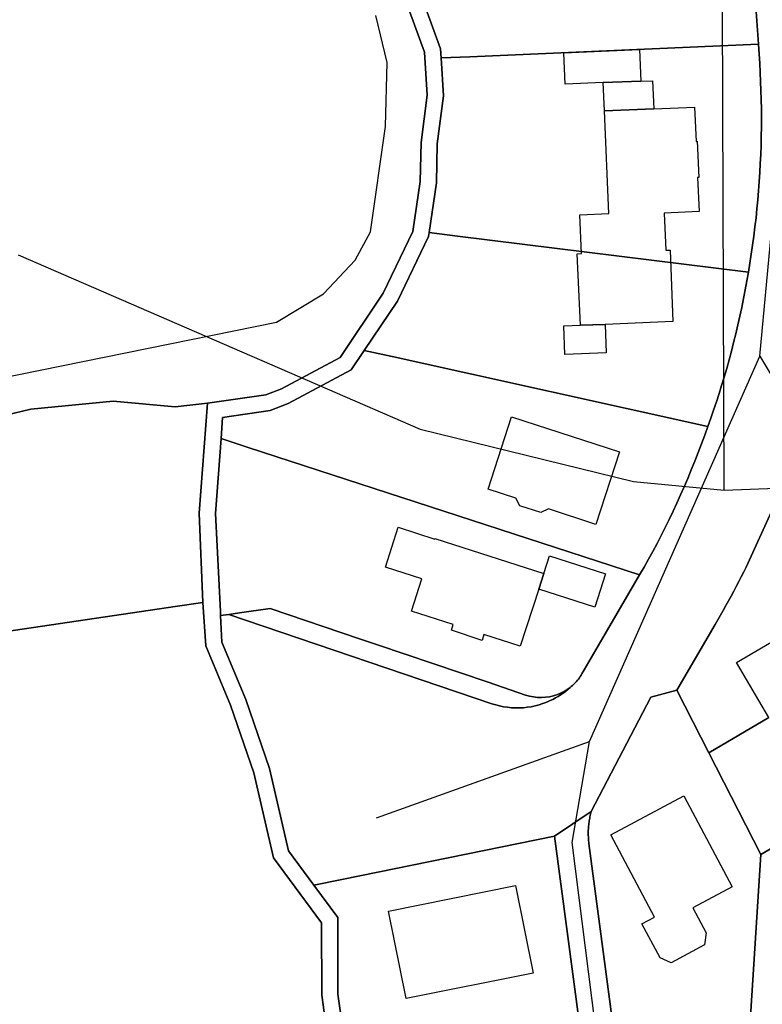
# Model space of a CAD drawing. Extents: x 577960 to 582939, y 6017202 to 6023066.
# Tile 134 of 217: x 579933 to 580011, y 6021331 to 6021434. Entities that reach past the tile are written whole.
import ezdxf

# ---------------------------------------------------------------- set-up
doc = ezdxf.new("R2010")
doc.units = 0
doc.header["$MEASUREMENT"] = 0
doc.linetypes.add('D', pattern=[0])
for name, color, linetype in [('LI__FLUR', 7, 'D'), ('LI__GEB', 7, 'Continuous'), ('LI__STRASSE', 7, 'Continuous')]:
    doc.layers.add(name, color=color, linetype=linetype)

msp = doc.modelspace()

# ---------------------------------------------------------------- linework, layer by layer
at = {"layer": 'LI__FLUR', "color": 8, "linetype": 'D', "true_color": 0x808080}
for p, q in [((580010.112, 6021443.622), (580010.972, 6021431.457)), ((580010.972, 6021431.457), (580010.112, 6021443.622)), ((579972.347, 6021440.284), (579975.866, 6021430.608)), ((579975.866, 6021430.608), (579972.347, 6021440.284)), ((579977.545, 6021430.958), (579973.976, 6021440.774)), ((579973.976, 6021440.774), (579977.545, 6021430.958)), ((579977.605, 6021430.018), (579977.545, 6021430.958)), ((579977.545, 6021430.958), (579977.605, 6021430.018)), ((580010.972, 6021431.457), (579980.604, 6021430.148)), ((579980.604, 6021430.148), (580010.972, 6021431.457)), ((580011.052, 6021430.407), (580010.972, 6021431.457)), ((580010.972, 6021431.457), (580011.052, 6021430.407)), ((579975.866, 6021430.608), (579976.145, 6021426.09)), ((579976.145, 6021426.09), (579975.866, 6021430.608)), ((579980.604, 6021430.148), (579977.605, 6021430.018)), ((579977.605, 6021430.018), (579980.604, 6021430.148)), ((579977.605, 6021430.018), (579977.855, 6021426.03)), ((579977.855, 6021426.03), (579977.605, 6021430.018)), ((580011.114, 6021429.452), (580011.052, 6021430.407)), ((580011.052, 6021430.407), (580011.114, 6021429.452)), ((580011.166, 6021428.496), (580011.114, 6021429.452)), ((580011.114, 6021429.452), (580011.166, 6021428.496)), ((580011.209, 6021427.54), (580011.166, 6021428.496)), ((580011.166, 6021428.496), (580011.209, 6021427.54)), ((580011.243, 6021426.584), (580011.209, 6021427.54)), ((580011.209, 6021427.54), (580011.243, 6021426.584)), ((579976.145, 6021426.09), (579975.496, 6021421.112)), ((579975.496, 6021421.112), (579976.145, 6021426.09)), ((579977.855, 6021426.03), (579977.195, 6021420.982)), ((579977.195, 6021420.982), (579977.855, 6021426.03)), ((580011.267, 6021425.627), (580011.243, 6021426.584)), ((580011.243, 6021426.584), (580011.267, 6021425.627)), ((580011.282, 6021424.67), (580011.267, 6021425.627)), ((580011.267, 6021425.627), (580011.282, 6021424.67)), ((580011.288, 6021423.712), (580011.282, 6021424.67)), ((580011.282, 6021424.67), (580011.288, 6021423.712)), ((580011.284, 6021422.753), (580011.288, 6021423.712)), ((580011.288, 6021423.712), (580011.284, 6021422.753)), ((580011.27, 6021421.795), (580011.284, 6021422.753)), ((580011.284, 6021422.753), (580011.27, 6021421.795)), ((580011.247, 6021420.837), (580011.27, 6021421.795)), ((580011.27, 6021421.795), (580011.247, 6021420.837)), ((579975.496, 6021421.112), (579975.396, 6021417.014)), ((579975.396, 6021417.014), (579975.496, 6021421.112)), ((579977.195, 6021420.982), (579977.095, 6021416.874)), ((579977.095, 6021416.874), (579977.195, 6021420.982)), ((580011.214, 6021419.879), (580011.247, 6021420.837)), ((580011.247, 6021420.837), (580011.214, 6021419.879)), ((580011.172, 6021418.922), (580011.214, 6021419.879)), ((580011.214, 6021419.879), (580011.172, 6021418.922)), ((580011.121, 6021417.966), (580011.172, 6021418.922)), ((580011.172, 6021418.922), (580011.121, 6021417.966)), ((580011.061, 6021417.01), (580011.121, 6021417.966)), ((580011.121, 6021417.966), (580011.061, 6021417.01)), ((579975.396, 6021417.014), (579974.636, 6021411.756)), ((579974.636, 6021411.756), (579975.396, 6021417.014)), ((579977.095, 6021416.874), (579976.335, 6021411.656)), ((579976.335, 6021411.656), (579977.095, 6021416.874)), ((580010.991, 6021416.055), (580011.061, 6021417.01)), ((580011.061, 6021417.01), (580010.991, 6021416.055)), ((580010.911, 6021415.1), (580010.991, 6021416.055)), ((580010.991, 6021416.055), (580010.911, 6021415.1)), ((580010.821, 6021414.147), (580010.911, 6021415.1)), ((580010.911, 6021415.1), (580010.821, 6021414.147)), ((580010.722, 6021413.194), (580010.821, 6021414.147)), ((580010.821, 6021414.147), (580010.722, 6021413.194)), ((580010.494, 6021411.289), (580010.613, 6021412.241)), ((580010.613, 6021412.241), (580010.494, 6021411.289)), ((580010.613, 6021412.241), (580010.722, 6021413.194)), ((580010.722, 6021413.194), (580010.613, 6021412.241)), ((579974.636, 6021411.756), (579971.517, 6021405.299)), ((579971.517, 6021405.299), (579974.636, 6021411.756)), ((579972.997, 6021404.449), (579976.275, 6021411.256)), ((579976.275, 6021411.256), (579972.997, 6021404.449)), ((579976.275, 6021411.256), (579976.335, 6021411.656)), ((579976.335, 6021411.656), (579976.275, 6021411.256)), ((579976.335, 6021411.656), (579979.304, 6021411.286)), ((579979.304, 6021411.286), (579976.335, 6021411.656)), ((579979.304, 6021411.286), (580009.922, 6021407.496)), ((580009.922, 6021407.496), (579979.304, 6021411.286)), ((580010.366, 6021410.339), (580010.494, 6021411.289)), ((580010.494, 6021411.289), (580010.366, 6021410.339)), ((580010.228, 6021409.39), (580010.366, 6021410.339)), ((580010.366, 6021410.339), (580010.228, 6021409.39)), ((580010.08, 6021408.442), (580010.228, 6021409.39)), ((580010.228, 6021409.39), (580010.08, 6021408.442)), ((580009.922, 6021407.496), (580010.08, 6021408.442)), ((580010.08, 6021408.442), (580009.922, 6021407.496)), ((580009.761, 6021406.566), (580009.922, 6021407.496)), ((580009.922, 6021407.496), (580009.761, 6021406.566)), ((580009.59, 6021405.637), (580009.761, 6021406.566)), ((580009.761, 6021406.566), (580009.59, 6021405.637)), ((579971.517, 6021405.299), (579966.969, 6021398.521)), ((579966.969, 6021398.521), (579971.517, 6021405.299)), ((580009.41, 6021404.71), (580009.59, 6021405.637)), ((580009.59, 6021405.637), (580009.41, 6021404.71)), ((579969.518, 6021399.261), (579972.997, 6021404.449)), ((579972.997, 6021404.449), (579969.518, 6021399.261)), ((580009.22, 6021403.784), (580009.41, 6021404.71)), ((580009.41, 6021404.71), (580009.22, 6021403.784)), ((580008.813, 6021401.939), (580009.021, 6021402.861)), ((580009.021, 6021402.861), (580008.813, 6021401.939)), ((580009.021, 6021402.861), (580009.22, 6021403.784)), ((580009.22, 6021403.784), (580009.021, 6021402.861)), ((580008.596, 6021401.02), (580008.813, 6021401.939)), ((580008.813, 6021401.939), (580008.596, 6021401.02)), ((580008.369, 6021400.103), (580008.596, 6021401.02)), ((580008.596, 6021401.02), (580008.369, 6021400.103)), ((580008.134, 6021399.189), (580008.369, 6021400.103)), ((580008.369, 6021400.103), (580008.134, 6021399.189)), ((579968.148, 6021397.222), (579969.518, 6021399.261)), ((579969.518, 6021399.261), (579968.148, 6021397.222)), ((579969.518, 6021399.261), (579972.437, 6021398.611)), ((579972.437, 6021398.611), (579969.518, 6021399.261)), ((580007.889, 6021398.277), (580008.134, 6021399.189)), ((580008.134, 6021399.189), (580007.889, 6021398.277)), ((579966.969, 6021398.521), (579960.801, 6021395.223)), ((579960.801, 6021395.223), (579966.969, 6021398.521)), ((579972.437, 6021398.611), (580005.664, 6021391.263)), ((580005.664, 6021391.263), (579972.437, 6021398.611)), ((580007.636, 6021397.368), (580007.889, 6021398.277)), ((580007.889, 6021398.277), (580007.636, 6021397.368)), ((579961.511, 6021393.674), (579968.148, 6021397.222)), ((579968.148, 6021397.222), (579961.511, 6021393.674)), ((580007.373, 6021396.461), (580007.636, 6021397.368)), ((580007.636, 6021397.368), (580007.373, 6021396.461)), ((580007.108, 6021395.589), (580007.373, 6021396.461)), ((580007.373, 6021396.461), (580007.108, 6021395.589)), ((579959.172, 6021394.603), (579953.024, 6021393.704)), ((579953.024, 6021393.704), (579959.172, 6021394.603)), ((579960.801, 6021395.223), (579959.172, 6021394.603)), ((579959.172, 6021394.603), (579960.801, 6021395.223)), ((580006.554, 6021393.851), (580006.835, 6021394.719)), ((580006.835, 6021394.719), (580006.554, 6021393.851)), ((580006.835, 6021394.719), (580007.108, 6021395.589)), ((580007.108, 6021395.589), (580006.835, 6021394.719)), ((579943.118, 6021393.914), (579934.451, 6021393.075)), ((579934.451, 6021393.075), (579943.118, 6021393.914)), ((579949.606, 6021393.334), (579943.118, 6021393.914)), ((579943.118, 6021393.914), (579949.606, 6021393.334)), ((579953.024, 6021393.704), (579949.606, 6021393.334)), ((579949.606, 6021393.334), (579953.024, 6021393.704)), ((579952.155, 6021382.139), (579953.024, 6021393.704)), ((579953.024, 6021393.704), (579952.155, 6021382.139)), ((579959.602, 6021392.944), (579961.511, 6021393.674)), ((579961.511, 6021393.674), (579959.602, 6021392.944)), ((580006.265, 6021392.986), (580006.554, 6021393.851)), ((580006.554, 6021393.851), (580006.265, 6021392.986)), ((579934.451, 6021393.075), (579915.768, 6021388.687)), ((579915.768, 6021388.687), (579934.451, 6021393.075)), ((579954.614, 6021392.224), (579959.602, 6021392.944)), ((579959.602, 6021392.944), (579954.614, 6021392.224)), ((580005.968, 6021392.123), (580006.265, 6021392.986)), ((580006.265, 6021392.986), (580005.968, 6021392.123)), ((579954.444, 6021389.985), (579954.614, 6021392.224)), ((579954.614, 6021392.224), (579954.444, 6021389.985)), ((580005.664, 6021391.263), (580005.968, 6021392.123)), ((580005.968, 6021392.123), (580005.664, 6021391.263)), ((580005.664, 6021391.263), (580005.335, 6021390.344)), ((580005.335, 6021390.344), (580005.664, 6021391.263)), ((579953.854, 6021382.118), (579954.444, 6021389.985)), ((579954.444, 6021389.985), (579953.854, 6021382.118)), ((579957.293, 6021389.056), (579954.444, 6021389.985)), ((579954.444, 6021389.985), (579957.293, 6021389.056)), ((580004.996, 6021389.428), (580004.646, 6021388.516)), ((580004.646, 6021388.516), (580004.996, 6021389.428)), ((580005.335, 6021390.344), (580004.996, 6021389.428)), ((580004.996, 6021389.428), (580005.335, 6021390.344)), ((579998.477, 6021375.66), (579957.293, 6021389.056)), ((579957.293, 6021389.056), (579998.477, 6021375.66)), ((580004.646, 6021388.516), (580004.286, 6021387.608)), ((580004.286, 6021387.608), (580004.646, 6021388.516)), ((580004.286, 6021387.608), (580003.916, 6021386.704)), ((580003.916, 6021386.704), (580004.286, 6021387.608)), ((580003.916, 6021386.704), (580003.535, 6021385.805)), ((580003.535, 6021385.805), (580003.916, 6021386.704)), ((580003.535, 6021385.805), (580003.166, 6021384.935)), ((580003.166, 6021384.935), (580003.535, 6021385.805)), ((580003.166, 6021384.935), (580002.787, 6021384.069)), ((580002.787, 6021384.069), (580003.166, 6021384.935)), ((580002.398, 6021383.207), (580002, 6021382.35)), ((580002, 6021382.35), (580002.398, 6021383.207)), ((580002.787, 6021384.069), (580002.398, 6021383.207)), ((580002.398, 6021383.207), (580002.787, 6021384.069)), ((579952.524, 6021372.772), (579952.155, 6021382.139)), ((579952.155, 6021382.139), (579952.524, 6021372.772)), ((580002, 6021382.35), (580001.593, 6021381.497)), ((580001.593, 6021381.497), (580002, 6021382.35)), ((580012.541, 6021382.716), (580009.683, 6021376.479)), ((580009.683, 6021376.479), (580012.541, 6021382.716)), ((579954.384, 6021371.793), (579953.854, 6021382.118)), ((579953.854, 6021382.118), (579954.384, 6021371.793)), ((580001.593, 6021381.497), (580001.176, 6021380.648)), ((580001.176, 6021380.648), (580001.593, 6021381.497)), ((580001.176, 6021380.648), (580000.749, 6021379.804)), ((580000.749, 6021379.804), (580001.176, 6021380.648)), ((580000.749, 6021379.804), (580000.313, 6021378.965)), ((580000.313, 6021378.965), (580000.749, 6021379.804)), ((579999.868, 6021378.131), (579999.414, 6021377.302)), ((579999.414, 6021377.302), (579999.868, 6021378.131)), ((580000.313, 6021378.965), (579999.868, 6021378.131)), ((579999.868, 6021378.131), (580000.313, 6021378.965)), ((579999.414, 6021377.302), (579998.95, 6021376.478)), ((579998.95, 6021376.478), (579999.414, 6021377.302)), ((579998.95, 6021376.478), (579998.477, 6021375.66)), ((579998.477, 6021375.66), (579998.95, 6021376.478)), ((580009.427, 6021375.967), (580009.168, 6021375.457)), ((580009.168, 6021375.457), (580009.427, 6021375.967)), ((580009.683, 6021376.479), (580009.427, 6021375.967)), ((580009.427, 6021375.967), (580009.683, 6021376.479)), ((579994.858, 6021369.452), (579998.477, 6021375.66)), ((579998.477, 6021375.66), (579994.858, 6021369.452)), ((580008.906, 6021374.948), (580008.641, 6021374.44)), ((580008.641, 6021374.44), (580008.906, 6021374.948)), ((580009.168, 6021375.457), (580008.906, 6021374.948)), ((580008.906, 6021374.948), (580009.168, 6021375.457)), ((580008.374, 6021373.934), (580008.103, 6021373.43)), ((580008.103, 6021373.43), (580008.374, 6021373.934)), ((580008.641, 6021374.44), (580008.374, 6021373.934)), ((580008.374, 6021373.934), (580008.641, 6021374.44)), ((580007.83, 6021372.928), (580007.554, 6021372.428)), ((580007.554, 6021372.428), (580007.83, 6021372.928)), ((580008.103, 6021373.43), (580007.83, 6021372.928)), ((580007.83, 6021372.928), (580008.103, 6021373.43)), ((579878.253, 6021361.809), (579949.635, 6021372.343)), ((579949.635, 6021372.343), (579878.253, 6021361.809)), ((579949.635, 6021372.343), (579952.524, 6021372.772)), ((579952.524, 6021372.772), (579949.635, 6021372.343)), ((579952.524, 6021372.772), (579952.864, 6021368.194)), ((579952.864, 6021368.194), (579952.524, 6021372.772)), ((579954.404, 6021371.373), (579954.384, 6021371.793)), ((579954.384, 6021371.793), (579954.404, 6021371.373)), ((579956.383, 6021371.663), (579959.622, 6021372.132)), ((579959.622, 6021372.132), (579956.383, 6021371.663)), ((579959.622, 6021372.132), (579969.028, 6021368.943)), ((579969.028, 6021368.943), (579959.622, 6021372.132)), ((580007.276, 6021371.929), (580006.995, 6021371.432)), ((580006.995, 6021371.432), (580007.276, 6021371.929)), ((580007.554, 6021372.428), (580007.276, 6021371.929)), ((580007.276, 6021371.929), (580007.554, 6021372.428)), ((579954.404, 6021371.373), (579955.253, 6021371.493)), ((579955.253, 6021371.493), (579954.404, 6021371.373)), ((579954.544, 6021368.574), (579954.404, 6021371.373)), ((579954.404, 6021371.373), (579954.544, 6021368.574)), ((579955.253, 6021371.493), (579956.383, 6021371.663)), ((579956.383, 6021371.663), (579955.253, 6021371.493)), ((579982.943, 6021362.116), (579955.253, 6021371.493)), ((579955.253, 6021371.493), (579982.943, 6021362.116)), ((580006.711, 6021370.936), (580006.424, 6021370.442)), ((580006.424, 6021370.442), (580006.711, 6021370.936)), ((580006.995, 6021371.432), (580006.711, 6021370.936)), ((580006.711, 6021370.936), (580006.995, 6021371.432)), ((580006.424, 6021370.442), (580002.405, 6021363.534)), ((580002.405, 6021363.534), (580006.424, 6021370.442)), ((579969.028, 6021368.943), (579970.922, 6021368.301)), ((579970.922, 6021368.301), (579969.028, 6021368.943)), ((579992.409, 6021365.244), (579994.858, 6021369.452)), ((579994.858, 6021369.452), (579992.409, 6021365.244)), ((579952.864, 6021368.194), (579955.453, 6021361.967)), ((579955.453, 6021361.967), (579952.864, 6021368.194)), ((579957.043, 6021362.566), (579954.544, 6021368.574)), ((579954.544, 6021368.574), (579957.043, 6021362.566)), ((579970.922, 6021368.301), (579982.543, 6021364.365)), ((579982.543, 6021364.365), (579970.922, 6021368.301)), ((579991.849, 6021364.464), (579991.953, 6021364.586)), ((579991.953, 6021364.586), (579991.849, 6021364.464)), ((579991.953, 6021364.586), (579992.052, 6021364.711)), ((579992.052, 6021364.711), (579991.953, 6021364.586)), ((579992.052, 6021364.711), (579992.148, 6021364.84)), ((579992.148, 6021364.84), (579992.052, 6021364.711)), ((579992.148, 6021364.84), (579992.239, 6021364.972)), ((579992.239, 6021364.972), (579992.148, 6021364.84)), ((579992.239, 6021364.972), (579992.326, 6021365.107)), ((579992.326, 6021365.107), (579992.239, 6021364.972)), ((579992.326, 6021365.107), (579992.409, 6021365.244)), ((579992.409, 6021365.244), (579992.326, 6021365.107)), ((579982.543, 6021364.365), (579986.481, 6021363.025)), ((579986.481, 6021363.025), (579982.543, 6021364.365)), ((579990.526, 6021363.399), (579990.744, 6021363.528)), ((579990.744, 6021363.528), (579990.526, 6021363.399)), ((579990.921, 6021363.61), (579990.675, 6021363.414)), ((579990.675, 6021363.414), (579990.921, 6021363.61)), ((579990.744, 6021363.528), (579990.955, 6021363.667)), ((579990.955, 6021363.667), (579990.744, 6021363.528)), ((579991.16, 6021363.815), (579990.921, 6021363.61)), ((579990.921, 6021363.61), (579991.16, 6021363.815)), ((579990.955, 6021363.667), (579991.16, 6021363.815)), ((579991.16, 6021363.815), (579990.955, 6021363.667)), ((579991.16, 6021363.815), (579991.284, 6021363.914)), ((579991.284, 6021363.914), (579991.16, 6021363.815)), ((579991.284, 6021363.914), (579991.404, 6021364.016)), ((579991.404, 6021364.016), (579991.284, 6021363.914)), ((579991.404, 6021364.016), (579991.521, 6021364.123)), ((579991.521, 6021364.123), (579991.404, 6021364.016)), ((579991.521, 6021364.123), (579991.634, 6021364.233)), ((579991.634, 6021364.233), (579991.521, 6021364.123)), ((579991.634, 6021364.233), (579991.743, 6021364.347)), ((579991.743, 6021364.347), (579991.634, 6021364.233)), ((579991.743, 6021364.347), (579991.849, 6021364.464)), ((579991.849, 6021364.464), (579991.743, 6021364.347)), ((580002.405, 6021363.534), (579999.666, 6021362.815)), ((579999.666, 6021362.815), (580002.405, 6021363.534)), ((580002.405, 6021363.534), (580005.764, 6021356.947)), ((580005.764, 6021356.947), (580002.405, 6021363.534)), ((579959.542, 6021355.309), (579957.043, 6021362.566)), ((579957.043, 6021362.566), (579959.542, 6021355.309)), ((579986.481, 6021363.025), (579986.892, 6021362.906)), ((579986.892, 6021362.906), (579986.481, 6021363.025)), ((579986.892, 6021362.906), (579987.312, 6021362.823)), ((579987.312, 6021362.823), (579986.892, 6021362.906)), ((579987.312, 6021362.823), (579987.737, 6021362.775)), ((579987.737, 6021362.775), (579987.312, 6021362.823)), ((579987.737, 6021362.775), (579988.165, 6021362.763)), ((579988.165, 6021362.763), (579987.737, 6021362.775)), ((579988.165, 6021362.763), (579988.592, 6021362.787)), ((579988.592, 6021362.787), (579988.165, 6021362.763)), ((579988.592, 6021362.787), (579989.016, 6021362.848)), ((579989.016, 6021362.848), (579988.592, 6021362.787)), ((579989.016, 6021362.848), (579989.433, 6021362.944)), ((579989.433, 6021362.944), (579989.016, 6021362.848)), ((579989.353, 6021362.57), (579989.071, 6021362.434)), ((579989.071, 6021362.434), (579989.353, 6021362.57)), ((579989.63, 6021362.715), (579989.353, 6021362.57)), ((579989.353, 6021362.57), (579989.63, 6021362.715)), ((579989.433, 6021362.944), (579989.84, 6021363.075)), ((579989.84, 6021363.075), (579989.433, 6021362.944)), ((579989.9, 6021362.876), (579989.63, 6021362.715)), ((579989.63, 6021362.715), (579989.9, 6021362.876)), ((579989.84, 6021363.075), (579990.074, 6021363.172)), ((579990.074, 6021363.172), (579989.84, 6021363.075)), ((579990.164, 6021363.047), (579989.9, 6021362.876)), ((579989.9, 6021362.876), (579990.164, 6021363.047)), ((579990.074, 6021363.172), (579990.302, 6021363.28)), ((579990.302, 6021363.28), (579990.074, 6021363.172)), ((579990.423, 6021363.226), (579990.164, 6021363.047)), ((579990.164, 6021363.047), (579990.423, 6021363.226)), ((579990.302, 6021363.28), (579990.526, 6021363.399)), ((579990.526, 6021363.399), (579990.302, 6021363.28)), ((579990.675, 6021363.414), (579990.423, 6021363.226)), ((579990.423, 6021363.226), (579990.675, 6021363.414)), ((579999.666, 6021362.815), (579993.389, 6021350.77)), ((579993.389, 6021350.77), (579999.666, 6021362.815)), ((579955.453, 6021361.967), (579957.902, 6021354.839)), ((579957.902, 6021354.839), (579955.453, 6021361.967)), ((579983.344, 6021361.991), (579982.943, 6021362.116)), ((579982.943, 6021362.116), (579983.344, 6021361.991)), ((579983.75, 6021361.886), (579983.344, 6021361.991)), ((579983.344, 6021361.991), (579983.75, 6021361.886)), ((579984.161, 6021361.801), (579983.75, 6021361.886)), ((579983.75, 6021361.886), (579984.161, 6021361.801)), ((579984.576, 6021361.736), (579984.161, 6021361.801)), ((579984.161, 6021361.801), (579984.576, 6021361.736)), ((579984.993, 6021361.691), (579984.576, 6021361.736)), ((579984.576, 6021361.736), (579984.993, 6021361.691)), ((579985.412, 6021361.666), (579984.993, 6021361.691)), ((579984.993, 6021361.691), (579985.412, 6021361.666)), ((579985.831, 6021361.669), (579985.412, 6021361.666)), ((579985.412, 6021361.666), (579985.831, 6021361.669)), ((579986.25, 6021361.692), (579985.831, 6021361.669)), ((579985.831, 6021361.669), (579986.25, 6021361.692)), ((579986.667, 6021361.735), (579986.25, 6021361.692)), ((579986.25, 6021361.692), (579986.667, 6021361.735)), ((579987.082, 6021361.799), (579986.667, 6021361.735)), ((579986.667, 6021361.735), (579987.082, 6021361.799)), ((579987.494, 6021361.882), (579987.082, 6021361.799)), ((579987.082, 6021361.799), (579987.494, 6021361.882)), ((579987.901, 6021361.986), (579987.494, 6021361.882)), ((579987.494, 6021361.882), (579987.901, 6021361.986)), ((579988.199, 6021362.083), (579987.901, 6021361.986)), ((579987.901, 6021361.986), (579988.199, 6021362.083)), ((579988.493, 6021362.19), (579988.199, 6021362.083)), ((579988.199, 6021362.083), (579988.493, 6021362.19)), ((579988.784, 6021362.307), (579988.493, 6021362.19)), ((579988.493, 6021362.19), (579988.784, 6021362.307)), ((579989.071, 6021362.434), (579988.784, 6021362.307)), ((579988.784, 6021362.307), (579989.071, 6021362.434)), ((580005.764, 6021356.947), (580012.082, 6021360.665)), ((580012.082, 6021360.665), (580005.764, 6021356.947)), ((580011.222, 6021346.241), (580005.764, 6021356.947)), ((580005.764, 6021356.947), (580011.222, 6021346.241)), ((579961.541, 6021346.653), (579959.542, 6021355.309)), ((579959.542, 6021355.309), (579961.541, 6021346.653)), ((579957.902, 6021354.839), (579959.961, 6021345.923)), ((579959.961, 6021345.923), (579957.902, 6021354.839)), ((580020.698, 6021351.819), (580011.222, 6021346.241)), ((580011.222, 6021346.241), (580020.698, 6021351.819)), ((579989.51, 6021348.181), (579993.389, 6021350.77)), ((579993.389, 6021350.77), (579989.51, 6021348.181)), ((579993.225, 6021350.088), (579993.199, 6021349.95)), ((579993.199, 6021349.95), (579993.225, 6021350.088)), ((579993.253, 6021350.226), (579993.225, 6021350.088)), ((579993.225, 6021350.088), (579993.253, 6021350.226)), ((579993.283, 6021350.363), (579993.253, 6021350.226)), ((579993.253, 6021350.226), (579993.283, 6021350.363)), ((579993.316, 6021350.499), (579993.283, 6021350.363)), ((579993.283, 6021350.363), (579993.316, 6021350.499)), ((579993.351, 6021350.635), (579993.316, 6021350.499)), ((579993.316, 6021350.499), (579993.351, 6021350.635)), ((579993.389, 6021350.77), (579993.351, 6021350.635)), ((579993.351, 6021350.635), (579993.389, 6021350.77)), ((579993.099, 6021349.111), (579993.09, 6021348.971)), ((579993.09, 6021348.971), (579993.099, 6021349.111)), ((579993.11, 6021349.251), (579993.099, 6021349.111)), ((579993.099, 6021349.111), (579993.11, 6021349.251)), ((579993.123, 6021349.391), (579993.11, 6021349.251)), ((579993.11, 6021349.251), (579993.123, 6021349.391)), ((579993.138, 6021349.531), (579993.123, 6021349.391)), ((579993.123, 6021349.391), (579993.138, 6021349.531)), ((579993.156, 6021349.671), (579993.138, 6021349.531)), ((579993.138, 6021349.531), (579993.156, 6021349.671)), ((579993.176, 6021349.811), (579993.156, 6021349.671)), ((579993.156, 6021349.671), (579993.176, 6021349.811)), ((579993.199, 6021349.95), (579993.176, 6021349.811)), ((579993.176, 6021349.811), (579993.199, 6021349.95)), ((579989.51, 6021348.181), (579967.139, 6021343.644)), ((579967.139, 6021343.644), (579989.51, 6021348.181)), ((579992.419, 6021326.36), (579989.51, 6021348.181)), ((579989.51, 6021348.181), (579992.419, 6021326.36)), ((579993.078, 6021348.691), (579993.076, 6021348.551)), ((579993.076, 6021348.551), (579993.078, 6021348.691)), ((579993.076, 6021348.551), (579993.076, 6021348.411)), ((579993.076, 6021348.411), (579993.076, 6021348.551)), ((579993.076, 6021348.411), (579993.079, 6021348.271)), ((579993.079, 6021348.271), (579993.076, 6021348.411)), ((579993.083, 6021348.831), (579993.078, 6021348.691)), ((579993.078, 6021348.691), (579993.083, 6021348.831)), ((579993.079, 6021348.271), (579993.085, 6021348.131)), ((579993.085, 6021348.131), (579993.079, 6021348.271)), ((579993.09, 6021348.971), (579993.083, 6021348.831)), ((579993.083, 6021348.831), (579993.09, 6021348.971)), ((579993.085, 6021348.131), (579993.093, 6021347.99)), ((579993.093, 6021347.99), (579993.085, 6021348.131)), ((579993.093, 6021347.99), (579993.103, 6021347.85)), ((579993.103, 6021347.85), (579993.093, 6021347.99)), ((579993.103, 6021347.85), (579993.116, 6021347.71)), ((579993.116, 6021347.71), (579993.103, 6021347.85)), ((579993.116, 6021347.71), (579993.131, 6021347.57)), ((579993.131, 6021347.57), (579993.116, 6021347.71)), ((579993.131, 6021347.57), (579993.149, 6021347.431)), ((579993.149, 6021347.431), (579993.131, 6021347.57)), ((579993.149, 6021347.431), (579995.868, 6021326.989)), ((579995.868, 6021326.989), (579993.149, 6021347.431)), ((579959.961, 6021345.923), (579965.03, 6021339.065)), ((579965.03, 6021339.065), (579959.961, 6021345.923)), ((579964.2, 6021343.044), (579961.541, 6021346.653)), ((579961.541, 6021346.653), (579964.2, 6021343.044)), ((580011.222, 6021346.241), (580009.832, 6021324.33)), ((580009.832, 6021324.33), (580011.222, 6021346.241)), ((579967.139, 6021343.644), (579964.2, 6021343.044)), ((579964.2, 6021343.044), (579967.139, 6021343.644)), ((579966.729, 6021339.625), (579964.2, 6021343.044)), ((579964.2, 6021343.044), (579966.729, 6021339.625)), ((579965.03, 6021339.065), (579965.049, 6021331.459)), ((579965.049, 6021331.459), (579965.03, 6021339.065)), ((579966.749, 6021331.578), (579966.729, 6021339.625)), ((579966.729, 6021339.625), (579966.749, 6021331.578)), ((579965.049, 6021331.459), (579965.739, 6021326.56)), ((579965.739, 6021326.56), (579965.049, 6021331.459)), ((579967.429, 6021326.77), (579966.749, 6021331.578)), ((579966.749, 6021331.578), (579967.429, 6021326.77))]:
    msp.add_line(p, q, dxfattribs=at)
at = {"layer": 'LI__GEB', "color": 5, "linetype": 'D', "true_color": 0x0000ff}
for p, q in [((579990.521, 6021430.566), (579998.479, 6021430.921)), ((579998.479, 6021430.921), (579998.623, 6021427.581)), ((579990.661, 6021427.271), (579990.521, 6021430.566)), ((579994.657, 6021427.44), (579990.661, 6021427.271)), ((579998.623, 6021427.581), (579994.657, 6021427.44)), ((579994.784, 6021424.442), (579999.972, 6021424.664)), ((579999.972, 6021424.664), (580004.258, 6021424.848)), ((580004.258, 6021424.848), (580004.426, 6021421.243)), ((579995.238, 6021413.662), (579994.784, 6021424.442)), ((580004.426, 6021421.243), (580004.535, 6021421.254)), ((580004.535, 6021421.254), (580004.693, 6021417.462)), ((580004.693, 6021417.462), (580004.584, 6021417.445)), ((580004.584, 6021417.445), (580004.735, 6021413.862)), ((579992.206, 6021413.526), (579995.238, 6021413.662)), ((579992.381, 6021409.447), (579992.206, 6021413.526)), ((580004.735, 6021413.862), (580001.072, 6021413.7)), ((580001.072, 6021413.7), (580001.225, 6021409.792)), ((579991.921, 6021409.422), (579992.381, 6021409.447)), ((579992.25, 6021401.904), (579991.921, 6021409.422)), ((580001.225, 6021409.792), (580001.675, 6021409.806)), ((580001.675, 6021409.806), (580001.977, 6021402.291)), ((579990.508, 6021401.846), (579992.25, 6021401.904)), ((579990.626, 6021398.844), (579990.508, 6021401.846)), ((579994.857, 6021402.004), (579992.25, 6021401.904)), ((579992.25, 6021401.904), (579994.857, 6021402.004)), ((580001.977, 6021402.291), (579994.857, 6021402.004)), ((579994.857, 6021402.004), (579994.97, 6021398.993)), ((579994.97, 6021398.993), (579990.626, 6021398.844)), ((579982.543, 6021384.687), (579985.012, 6021392.283)), ((579985.012, 6021392.283), (579996.358, 6021388.585)), ((579996.358, 6021388.585), (579993.869, 6021380.958)), ((579985.442, 6021383.737), (579982.543, 6021384.687)), ((579985.862, 6021382.927), (579985.442, 6021383.737)), ((579988.071, 6021382.217), (579985.862, 6021382.927)), ((579988.881, 6021382.597), (579988.071, 6021382.217)), ((579993.869, 6021380.958), (579988.881, 6021382.597)), ((579971.733, 6021376.472), (579973.078, 6021380.675)), ((579973.078, 6021380.675), (579976.934, 6021379.431)), ((579976.934, 6021379.431), (579976.952, 6021379.488)), ((579976.952, 6021379.488), (579988.388, 6021375.799)), ((579975.58, 6021375.231), (579971.733, 6021376.472)), ((579974.492, 6021371.861), (579975.58, 6021375.231)), ((579988.388, 6021375.799), (579987.86, 6021374.161)), ((579987.86, 6021374.161), (579985.925, 6021368.162)), ((579978.882, 6021370.445), (579974.492, 6021371.861)), ((580008.673, 6021366.453), (580016.11, 6021370.831)), ((579978.694, 6021369.864), (579978.882, 6021370.445)), ((579981.913, 6021368.753), (579978.694, 6021369.864)), ((579982.088, 6021369.4), (579981.913, 6021368.753)), ((579985.925, 6021368.162), (579982.088, 6021369.4)), ((580012.082, 6021360.665), (580008.673, 6021366.453)), ((579995.438, 6021348.341), (580003.115, 6021352.429)), ((580003.115, 6021352.429), (580008.223, 6021342.873)), ((580000.056, 6021339.684), (579995.438, 6021348.341)), ((579972.077, 6021340.305), (579985.432, 6021342.983)), ((579985.432, 6021342.983), (579987.271, 6021333.797)), ((580008.223, 6021342.873), (580004.075, 6021340.654)), ((579973.926, 6021331.118), (579972.077, 6021340.305)), ((580004.075, 6021340.654), (580005.484, 6021338.015)), ((579998.717, 6021338.964), (580000.056, 6021339.684)), ((580000.646, 6021335.386), (579998.717, 6021338.964)), ((580005.484, 6021338.015), (580005.294, 6021336.765)), ((580005.294, 6021336.765), (580001.796, 6021334.876)), ((580001.796, 6021334.876), (580000.646, 6021335.386)), ((579987.271, 6021333.797), (579973.926, 6021331.118))]:
    msp.add_line(p, q, dxfattribs=at)
at = {"layer": 'LI__GEB', "color": 5, "linetype": 'D', "true_color": 0x0100ff}
for p, q in [((579994.657, 6021427.44), (579998.623, 6021427.581)), ((579994.784, 6021424.442), (579994.657, 6021427.44)), ((579998.623, 6021427.581), (579999.834, 6021427.624)), ((579999.834, 6021427.624), (579999.972, 6021424.664)), ((579999.972, 6021424.664), (579994.784, 6021424.442)), ((579988.388, 6021375.799), (579988.993, 6021377.675)), ((579988.993, 6021377.675), (579994.897, 6021375.77)), ((579987.86, 6021374.161), (579988.388, 6021375.799)), ((579994.897, 6021375.77), (579993.754, 6021372.26)), ((579993.754, 6021372.26), (579987.86, 6021374.161))]:
    msp.add_line(p, q, dxfattribs=at)
at = {"layer": 'LI__STRASSE', "color": 251, "linetype": 'D', "true_color": 0x646464}
for p, q in [((580007.373, 6021384.579), (580007.203, 6021435.368)), ((579933.107, 6021409.306), (579975.41, 6021390.98)), ((579975.41, 6021390.98), (579997.821, 6021385.463)), ((579997.821, 6021385.463), (580007.373, 6021384.579)), ((580007.373, 6021384.579), (580030.336, 6021385.398))]:
    msp.add_line(p, q, dxfattribs=at)
at = {"layer": 'LI__STRASSE', "color": 251, "linetype": 'D', "true_color": 0x656464}
for p, q in [((579971.935, 6021429.523), (579970.748, 6021434.468)), ((580011.128, 6021398.668), (580014.226, 6021432.078)), ((579971.737, 6021422.799), (579971.935, 6021429.523)), ((579970.155, 6021411.723), (579971.737, 6021422.799)), ((579968.573, 6021408.757), (579970.155, 6021411.723)), ((579965.21, 6021405.197), (579968.573, 6021408.757)), ((579960.266, 6021402.23), (579965.21, 6021405.197)), ((579882.145, 6021386.408), (579960.266, 6021402.23)), ((579993.224, 6021358.145), (580011.128, 6021398.668)), ((580011.128, 6021398.668), (580036.082, 6021356.816)), ((579970.814, 6021350.121), (579993.224, 6021358.145)), ((579991.398, 6021347.508), (579993.224, 6021358.145)), ((579994.018, 6021326.871), (579991.398, 6021347.508))]:
    msp.add_line(p, q, dxfattribs=at)

doc.saveas('drawing.dxf')
